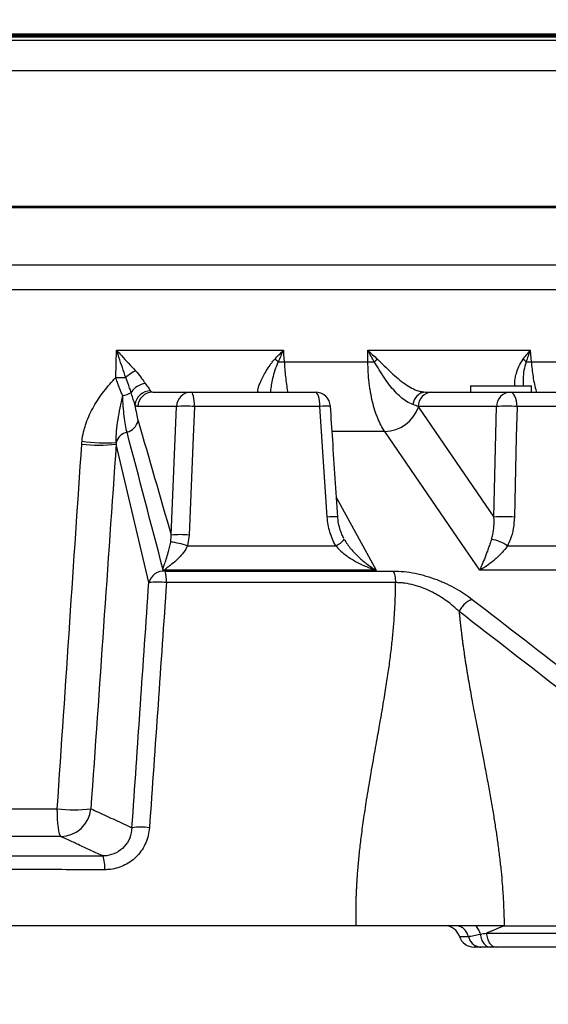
# Model space of a CAD drawing. Extents: x 0 to 8410, y 0 to 5940.
# Tile 13 of 158: x 1156 to 1329, y 1527 to 1850. Entities that reach past the tile are written whole.
import ezdxf

# ---------------------------------------------------------------- set-up
doc = ezdxf.new("R2010")
doc.units = 0
doc.header["$LTSCALE"] = 10
doc.layers.get('0').update_dxf_attribs({"linetype": 'CONTINUOUS'})
doc.styles.add('SLDTEXTSTYLE0', font='TXT', dxfattribs={"width": 0.605})
doc.dimstyles.new('SLDDIMSTYLE1', dxfattribs={"dimtxt": 50, "dimasz": 50, "dimexe": 0, "dimexo": 0.0625, "dimgap": 12.5, "dimtad": 1, "dimdec": 1, "dimrnd": 1e-09, "dimzin": 12, "dimtxsty": 'SLDTEXTSTYLE0', "dimsah": 1, "dimcen": 0.09, "dimazin": 3, "dimtfac": 1, "dimtofl": 0, "dimtmove": 0, "dimatfit": 3, "dimtolj": 1, "dimtzin": 12})

# ---------------------------------------------------------------- blocks, each defined once
blk = doc.blocks.new('_D_20')
at = {"color": 7, "linetype": 'CONTINUOUS'}
for p, q in [((286.65, 2500.02), (286.65, 1272.39)), ((1938.65, 2492.02), (1938.65, 1272.39)), ((1938.65, 1287.39), (286.65, 1287.39))]:
    blk.add_line(p, q, dxfattribs=at)
for points in [[(286.65, 1287.39), (336.65, 1279.89), (336.65, 1294.89)], [(1938.65, 1287.39), (1888.65, 1294.89), (1888.65, 1279.89)]]:
    blk.add_solid(points, dxfattribs=at)
at = {"color": 7, "linetype": 'CONTINUOUS', "insert": (1036.26, 1351.84), "char_height": 50, "attachment_point": 1, "style": 'SLDTEXTSTYLE0'}
blk.add_mtext('1652', dxfattribs=at)

msp = doc.modelspace()

# ---------------------------------------------------------------- linework, layer by layer
at = {"color": 8, "linetype": 'CONTINUOUS'}
for p, q in [((1434.222867, 1844.483693), (955.148017, 1844.483693)), ((1122.648021, 1845.107515), (1419.562241, 1845.107515)), ((1447.519591, 1843.32036), (955.148017, 1843.32036)), ((1456.648012, 1833.358427), (1122.648021, 1833.358427)), ((950.148021, 1769.782757), (1467.931082, 1769.782757)), ((1470.534464, 1761.525874), (950.148021, 1761.525874)), ((1187.504923, 1732.844506), (1187.794258, 1741.714408)), ((1187.794258, 1741.714408), (1242.443254, 1741.714408)), ((1270.19315, 1741.714408), (1323.371878, 1741.714408)), ((1242.723053, 1737.985347), (1270.168667, 1737.985347)), ((1323.705604, 1737.985347), (1347.273683, 1737.985347)), ((1207.360064, 1723.283415), (1194.741321, 1723.283415)), ((1205.65935, 1681.148623), (1207.360064, 1723.283415)), ((1254.439836, 1723.283415), (1213.296098, 1723.283415)), ((1312.335839, 1723.283415), (1286.666786, 1723.283415)), ((1286.802997, 1723.079999), (1311.50571, 1687.015195)), ((1311.50571, 1687.015195), (1312.335839, 1723.283415)), ((1355.9527, 1723.283415), (1319.06422, 1723.283415)), ((1275.689324, 1715.105017), (1258.482059, 1715.105017)), ((1198.340116, 1665.527796), (1187.629772, 1710.993965)), ((1259.878194, 1693.389406), (1272.901183, 1669.622039)), ((1205.521991, 1678.840404), (1205.65935, 1681.148623)), ((1211.570082, 1681.148623), (1210.982626, 1677.597021)), ((1210.982626, 1677.597021), (1259.620404, 1677.597021)), ((1315.981989, 1677.597021), (1361.169388, 1677.597021)), ((1203.068798, 1669.534092), (1203.050991, 1669.602369)), ((1203.642977, 1669.622039), (1203.068798, 1669.534092)), ((1203.642977, 1669.622039), (1203.709012, 1669.341196)), ((1272.901183, 1669.622039), (1203.642977, 1669.622039)), ((1374.088457, 1669.622039), (1306.839203, 1669.622039)), ((1203.709012, 1669.341196), (1278.410336, 1669.341196)), ((1279.238766, 1665.527796), (1204.143321, 1665.527796)), ((1309.029465, 1550.58596), (1341.325095, 1550.58596))]:
    msp.add_line(p, q, dxfattribs=at)
at = {"color": 7, "linetype": 'CONTINUOUS'}
for p, q in [((955.223849, 1845.521738), (1428.067824, 1845.521738)), ((955.223849, 1844.521751), (1433.351298, 1844.521751)), ((950.148021, 1789.02175), (1456.648012, 1789.02175)), ((950.148021, 1788.521727), (1457.112124, 1788.521727)), ((1199.625356, 1728.021731), (1212.244106, 1728.021731)), ((1212.244106, 1728.021731), (1252.910366, 1728.021731)), ((1291.115706, 1728.021731), (1316.78476, 1728.021731)), ((1303.848019, 1730.021735), (1303.848019, 1728.021731)), ((1303.848019, 1730.021735), (1323.848014, 1730.021735)), ((1316.78476, 1728.021731), (1353.245129, 1728.021731)), ((1323.848014, 1728.021731), (1323.848014, 1730.021735)), ((1266.294261, 1553.021737), (1127.648021, 1553.021737)), ((1314.85348, 1553.021737), (1341.242423, 1553.021737)), ((1344.579374, 1546.021738), (1312.283745, 1546.021738))]:
    msp.add_line(p, q, dxfattribs=at)
at = {"color": 8, "linetype": 'CONTINUOUS', "flags": 128}
for points in [[(1242.443254, 1741.714408), (1242.546176, 1740.342711), (1242.723053, 1737.985347)], [(1270.168667, 1737.985347), (1270.18415, 1740.342711), (1270.19315, 1741.714408)], [(1323.371878, 1741.714408), (1323.494648, 1740.342711), (1323.705604, 1737.985347)], [(1213.296098, 1723.283415), (1213.266803, 1724.220757), (1213.200776, 1725.115036), (1213.100386, 1725.934123), (1212.969241, 1726.648604), (1212.812049, 1727.232819), (1212.634464, 1727.665787), (1212.44285, 1727.931936), (1212.244106, 1728.021731)], [(1254.439836, 1723.283415), (1254.397249, 1724.220757), (1254.301255, 1725.115036), (1254.155298, 1725.934123), (1253.964623, 1726.648604), (1253.736099, 1727.232819), (1253.477892, 1727.665787), (1253.199314, 1727.931936), (1252.910366, 1728.021731)], [(1319.06422, 1723.283415), (1319.000756, 1724.220757), (1318.85769, 1725.115036), (1318.640163, 1725.934123), (1318.355998, 1726.648604), (1318.015402, 1727.232819), (1317.630594, 1727.665787), (1317.215418, 1727.931936), (1316.78476, 1728.021731)], [(1213.296098, 1723.283415), (1212.887784, 1713.311155), (1211.570082, 1681.148623)], [(1256.856462, 1687.015195), (1256.192272, 1696.987544), (1254.439836, 1723.283415)], [(1319.06422, 1723.283415), (1318.830883, 1713.311155), (1318.214243, 1687.015195)], [(1306.839203, 1669.622039), (1299.619918, 1680.163001), (1275.689324, 1715.105017)], [(1169.461948, 1582.284954), (1169.246083, 1582.588666), (1169.040205, 1583.18551), (1168.850561, 1584.057369), (1168.682908, 1585.177788), (1168.542342, 1586.512749), (1168.43312, 1588.021738), (1168.358562, 1589.658954), (1168.320933, 1591.3747)]]:
    msp.add_lwpolyline(points, dxfattribs=at)
at = {"color": 8, "linetype": 'CONTINUOUS'}
for centre, radius, start, end in [((1233.095413, 1729.914851), 11.054419, 46.24167723, 53.67030811), ((1236.960393, 1847.548376), 109.714472, 271.9746442, 273.01079808), ((1274.729546, 1823.53904), 85.675176, 266.94844289, 268.35772889), ((1231.518942, 1783.946019), 61.492371, 311.51138719, 312.79080819), ((1316.741003, 1733.281955), 7.03477, 41.02024792, 51.93520914), ((1317.850489, 1834.464965), 96.657121, 272.48930038, 273.4728834), ((1199.450133, 1723.513807), 12.69335, 115.49254724, 133.08632714), ((1190.048846, 1781.949938), 49.171282, 267.03442433, 270.85119057), ((1197.887618, 1724.474441), 6.372114, 96.26848878, 147.33674452), ((1188.771703, 1733.781097), 6.964395, 278.29469221, 302.59309872), ((1198.941942, 1723.262862), 5.166629, 90.07839503, 173.73051213), ((1199.676715, 1723.082517), 4.939481, 90.59575716, 177.6690297), ((1212.295469, 1723.082506), 4.939492, 90.5957945, 177.668905), ((1289.389702, 1723.572081), 4.463512, 94.5167119, 175.67146644), ((1291.384606, 1723.311497), 4.717903, 93.26737007, 180.34103977), ((1317.053659, 1723.311497), 4.717903, 93.26737007, 180.34103977), ((1210.328081, 1686.311765), 37.090592, 85.41024154, 94.58975846), ((1256.494914, 1706.757022), 16.653679, 85.16193336, 97.08841588), ((1275.375831, 1727.273206), 12.172227, 271.4758015, 339.84935026), ((1315.70003, 1673.453733), 49.943117, 86.13760629, 93.86239371), ((1189.887394, 1719.770262), 5.066794, 284.9022639, 346.99707401), ((1192.435275, 1709.965034), 5.064234, 104.22980758, 162.28951196), ((1183.66604, 1754.698792), 43.372964, 260.39733564, 275.21858694), ((1181.989558, 1754.913227), 44.279945, 262.68199679, 277.31800321), ((1258.898596, 1670.582753), 16.558849, 85.16274257, 97.08408673), ((1314.859977, 1637.093835), 50.033922, 86.15601689, 93.84398311), ((1208.614716, 1644.161376), 37.10513, 85.4316413, 94.5683587), ((1256.647983, 1684.247669), 7.284669, 294.08163598, 322.16615947), ((1307.473137, 1664.474646), 15.639607, 57.03968741, 78.12317663), ((1202.681158, 1653.75157), 25.249156, 70.8051348, 83.5398573), ((1203.539626, 1663.814354), 5.808604, 88.98049187, 94.82556769), ((1203.415342, 1664.068513), 5.280855, 86.81212912, 163.95844191), ((1188.370294, 1665.662834), 15.773604, 359.50948406, 13.48538681), ((1201.241718, 1643.565224), 22.153417, 82.47390914, 97.52609086), ((1173.829013, 1635.238327), 44.208107, 262.84266968, 277.15733032), ((1169.308116, 1592.361155), 10.077375, 270.87466196, 354.38243043), ((1195.684431, 1563.201101), 22.150886, 82.57325196, 97.42674804), ((1173.462175, 1572.273544), 10.470028, 355.05017835, 20.35221152)]:
    msp.add_arc(centre, radius, start, end, dxfattribs=at)
at = {"color": 7, "linetype": 'CONTINUOUS'}
for centre, radius, start, end in [((1252.91036, 1723.021738), 5, 3.78081965, 90), ((1295.424488, 1548.021721), 5.000017, 17.38942461, 89.97019574), ((1304.963884, 1551.021722), 4.999984, 197.55431132, 270.00009162)]:
    msp.add_arc(centre, radius, start, end, dxfattribs=at)
at = {"color": 8, "linetype": 'CONTINUOUS'}
for points, knots in [([(1187.794258, 1741.714408), (1187.799672, 1741.708268), (1188.307458, 1741.132432), (1189.58812, 1739.704916), (1191.685429, 1737.436889), (1193.214498, 1735.798882), (1193.986995, 1734.971349)], [0, 0, 0, 0, 0.0026537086, 0.2489008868, 0.6205394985, 1, 1, 1, 1]), ([(1190.779311, 1732.784082), (1190.405388, 1733.875908), (1189.653922, 1736.070126), (1188.649527, 1739.060115), (1188.036576, 1740.950981), (1187.797134, 1741.705348), (1187.794258, 1741.714408)], [0, 0, 0, 0, 0.37361780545, 0.75085099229, 0.99700769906, 1, 1, 1, 1]), ([(1239.644391, 1738.820528), (1240.555101, 1739.774701), (1241.471016, 1740.734327), (1242.43776, 1741.708869), (1242.443254, 1741.714408)], [0, 0, 0, 0, 0.9943168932, 1, 1, 1, 1]), ([(1242.443254, 1741.714408), (1242.439362, 1741.706058), (1241.842255, 1740.425144), (1241.289751, 1739.157969), (1240.740848, 1737.899055)], [0, 0, 0, 0, 0.0065186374, 1, 1, 1, 1]), ([(1270.19315, 1741.714408), (1270.198817, 1741.708869), (1271.195515, 1740.734755), (1272.246826, 1739.774913), (1273.292159, 1738.820528)], [0, 0, 0, 0, 0.0056855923, 1, 1, 1, 1]), ([(1272.274172, 1737.899055), (1271.568389, 1739.157975), (1270.857976, 1740.425155), (1270.197456, 1741.706058), (1270.19315, 1741.714408)], [0, 0, 0, 0, 0.9934813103, 1, 1, 1, 1]), ([(1321.078306, 1738.820528), (1321.811418, 1739.775054), (1322.548724, 1740.735039), (1323.367223, 1741.708869), (1323.371878, 1741.714408)], [0, 0, 0, 0, 0.9943127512, 1, 1, 1, 1]), ([(1323.371878, 1741.714408), (1323.368688, 1741.706058), (1322.879498, 1740.425558), (1322.46268, 1739.158174), (1322.04858, 1737.899055)], [0, 0, 0, 0, 0.0065207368, 1, 1, 1, 1]), ([(1234.361346, 1728.021738), (1234.209988, 1728.021738), (1234.120882, 1728.106589), (1234.064263, 1728.346233), (1234.058412, 1728.445007), (1234.071785, 1728.679466), (1234.091229, 1728.815907), (1234.184712, 1729.270975), (1234.293227, 1729.636238), (1234.594814, 1730.476373), (1234.789942, 1730.955371), (1235.253087, 1731.986623), (1235.521341, 1732.540492), (1236.132814, 1733.713137), (1236.478532, 1734.336224), (1237.237457, 1735.604931), (1237.650879, 1736.252945), (1238.337265, 1737.226238), (1238.577229, 1737.550799), (1239.086015, 1738.193532), (1239.354597, 1738.511935), (1239.64439, 1738.820534)], [0, 0, 0, 0, 0.125, 0.125, 0.1875, 0.1875, 0.25, 0.25, 0.375, 0.375, 0.5, 0.5, 0.625, 0.625, 0.75, 0.75, 0.875, 0.875, 0.9375, 0.9375, 1, 1, 1, 1]), ([(1240.740848, 1737.899055), (1240.35336, 1736.992138), (1239.56784, 1735.15363), (1238.896972, 1732.570815), (1238.456103, 1730.298029), (1238.257194, 1728.808528), (1238.247696, 1728.134735), (1238.246103, 1728.021731)], [0, 0, 0, 0, 0.250672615, 0.5081652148, 0.729180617, 0.9545800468, 1, 1, 1, 1]), ([(1242.723053, 1737.985347), (1242.852351, 1736.345582), (1243.114693, 1733.018566), (1243.552073, 1729.661793), (1243.884185, 1728.09681), (1243.900118, 1728.021731)], [0, 0, 0, 0, 0.48058242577, 0.97508127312, 1, 1, 1, 1]), ([(1275.689323, 1715.10502), (1274.847189, 1716.338853), (1274.091883, 1717.778155), (1273.252166, 1719.824822), (1273.089511, 1720.246691), (1272.774945, 1721.115907), (1272.622642, 1721.564505), (1272.185098, 1722.940532), (1271.921016, 1723.891493), (1271.446173, 1725.858324), (1271.235416, 1726.874201), (1270.959495, 1728.446977), (1270.874241, 1728.979416), (1270.717414, 1730.060949), (1270.645676, 1730.611643), (1270.325057, 1733.381332), (1270.187106, 1735.654454), (1270.168664, 1737.985354)], [0, 0, 0, 0, 0.25, 0.25, 0.3125, 0.3125, 0.375, 0.375, 0.5, 0.5, 0.625, 0.625, 0.6875, 0.6875, 0.75, 0.75, 1, 1, 1, 1]), ([(1284.938922, 1723.908966), (1284.241005, 1724.206878), (1282.972053, 1724.748542), (1280.963865, 1726.296141), (1279.09912, 1728.118705), (1277.261014, 1730.316533), (1275.534867, 1732.720896), (1273.905218, 1735.304216), (1272.821788, 1737.02785), (1272.274172, 1737.899055)], [0, 0, 0, 0, 0.1704469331, 0.3099067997, 0.453641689, 0.5914285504, 0.7326965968, 0.8648923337, 1, 1, 1, 1]), ([(1273.292159, 1738.820528), (1274.043554, 1738.100341), (1275.565443, 1736.64166), (1277.788677, 1734.423706), (1280.083978, 1732.384591), (1282.360198, 1730.64399), (1284.625413, 1729.268944), (1286.931024, 1728.247692), (1288.305594, 1728.100291), (1289.038201, 1728.021731)], [0, 0, 0, 0, 0.141002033, 0.2855881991, 0.4246297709, 0.5673190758, 0.7017021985, 0.8410157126, 1, 1, 1, 1]), ([(1318.428596, 1730.021735), (1318.386921, 1730.270634), (1318.275852, 1730.93397), (1318.403671, 1732.333532), (1318.832345, 1734.229576), (1319.618283, 1736.476126), (1320.587457, 1738.032357), (1321.078306, 1738.820528)], [0, 0, 0, 0, 0.1188050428, 0.3166241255, 0.518867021, 0.7563247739, 1, 1, 1, 1]), ([(1322.04858, 1737.899055), (1321.77196, 1736.982738), (1321.218349, 1735.148874), (1321.045115, 1732.569888), (1321.02542, 1730.861021), (1321.153519, 1730.118594), (1321.170231, 1730.021735)], [0, 0, 0, 0, 0.3319716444, 0.66438899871, 0.95621505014, 1, 1, 1, 1]), ([(1323.705604, 1737.985347), (1323.884268, 1736.34557), (1324.24677, 1733.018533), (1324.911016, 1729.661884), (1325.442157, 1728.09681), (1325.467636, 1728.021731)], [0, 0, 0, 0, 0.4805831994, 0.9750826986, 1, 1, 1, 1]), ([(1193.986994, 1734.971346), (1194.670871, 1734.234676), (1195.260533, 1733.498541), (1196.055701, 1732.439961), (1196.306294, 1732.092858), (1196.774575, 1731.426331), (1196.991077, 1731.10867), (1197.191866, 1730.808452)], [0, 0, 0, 0, 0.5, 0.5, 0.75, 0.75, 1, 1, 1, 1]), ([(1176.430798, 1711.933551), (1176.539416, 1712.951713), (1176.711935, 1713.954844), (1177.055957, 1715.439435), (1177.18489, 1715.930936), (1177.469979, 1716.907504), (1177.62663, 1717.393882), (1178.467355, 1719.788834), (1179.321999, 1721.593713), (1181.295452, 1725.04081), (1182.415628, 1726.682188), (1184.23754, 1729.05575), (1184.869339, 1729.833147), (1186.166242, 1731.359664), (1186.830174, 1732.107559), (1187.504925, 1732.844502)], [0, 0, 0, 0, 0.125, 0.125, 0.1875, 0.1875, 0.25, 0.25, 0.5, 0.5, 0.75, 0.75, 0.875, 0.875, 1, 1, 1, 1]), ([(1189.776421, 1726.889562), (1189.568299, 1727.324496), (1189.363821, 1727.778726), (1188.962088, 1728.723442), (1188.764181, 1729.215849), (1188.382433, 1730.218732), (1188.197816, 1730.730853), (1187.84079, 1731.776099), (1187.668681, 1732.30857), (1187.504925, 1732.844502)], [0, 0, 0, 0, 0.25, 0.25, 0.5, 0.5, 0.75, 0.75, 1, 1, 1, 1]), ([(1192.523209, 1727.913474), (1192.373896, 1728.382883), (1191.906349, 1729.85275), (1191.235751, 1731.596921), (1190.779311, 1732.784082)], [0, 0, 0, 0, 0.3193550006, 1, 1, 1, 1]), ([(1197.191866, 1730.808452), (1197.563465, 1730.252838), (1197.903809, 1729.775893), (1198.348993, 1729.178128), (1198.486401, 1728.998622), (1198.734018, 1728.68092), (1198.843866, 1728.54323), (1198.934872, 1728.429491)], [0, 0, 0, 0, 0.5, 0.5, 0.75, 0.75, 1, 1, 1, 1]), ([(1193.806214, 1723.827084), (1193.73999, 1724.032999), (1193.528456, 1724.690734), (1193.103068, 1725.997123), (1192.717632, 1727.270932), (1192.523209, 1727.913474)], [0, 0, 0, 0, 0.184244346, 0.5885123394, 1, 1, 1, 1]), ([(1187.611054, 1711.505605), (1187.578581, 1712.762388), (1187.650249, 1714.004361), (1187.893216, 1716.496461), (1188.065902, 1717.743705), (1188.468938, 1720.273798), (1188.700053, 1721.556445), (1189.079324, 1723.522481), (1189.211336, 1724.18476), (1189.485954, 1725.525085), (1189.628788, 1726.204144), (1189.776421, 1726.889562)], [0, 0, 0, 0, 0.25, 0.25, 0.5, 0.5, 0.75, 0.75, 0.875, 0.875, 1, 1, 1, 1]), ([(1191.190425, 1714.873879), (1191.001136, 1715.604341), (1190.829881, 1716.407077), (1190.521899, 1718.150982), (1190.385177, 1719.092171), (1190.146664, 1721.114642), (1190.044689, 1722.201498), (1189.881212, 1724.468508), (1189.818959, 1725.653156), (1189.776421, 1726.889562)], [0, 0, 0, 0, 0.25, 0.25, 0.5, 0.5, 0.75, 0.75, 1, 1, 1, 1]), ([(1193.806212, 1723.82708), (1193.939548, 1722.803787), (1194.091255, 1721.85994), (1194.430488, 1720.127136), (1194.618009, 1719.338161), (1194.82427, 1718.630225)], [0, 0, 0, 0, 0.5, 0.5, 1, 1, 1, 1]), ([(1168.320933, 1591.3747), (1169.695109, 1611.786505), (1172.379632, 1651.662035), (1175.047248, 1691.532642), (1176.349343, 1710.993965)], [0, 0, 0, 0, 0.5118879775, 1, 1, 1, 1]), ([(1259.620398, 1677.597013), (1258.801655, 1679.03897), (1258.176618, 1680.552617), (1257.488078, 1682.915041), (1257.300848, 1683.718132), (1257.012018, 1685.355915), (1256.911801, 1686.184125), (1256.856458, 1687.015191)], [0, 0, 0, 0, 0.5, 0.5, 0.75, 0.75, 1, 1, 1, 1]), ([(1310.691898, 1679.779445), (1310.843271, 1680.290075), (1311.254128, 1681.676034), (1311.593662, 1684.101767), (1311.535256, 1686.036479), (1311.50571, 1687.015195)], [0, 0, 0, 0, 0.223754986, 0.6073193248, 1, 1, 1, 1]), ([(1318.214243, 1687.015195), (1318.127883, 1685.766628), (1317.952383, 1683.229291), (1317.099568, 1680.063448), (1316.281979, 1678.25908), (1315.981989, 1677.597021)], [0, 0, 0, 0, 0.3801647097, 0.7725699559, 1, 1, 1, 1]), ([(1262.401361, 1679.779449), (1262.724269, 1679.202445), (1263.072899, 1678.653895), (1263.808161, 1677.598728), (1264.194969, 1677.092304), (1264.999956, 1676.113965), (1265.418199, 1675.642121), (1266.282322, 1674.72873), (1266.725704, 1674.289999), (1268.075108, 1673.031162), (1269.004714, 1672.262838), (1270.438438, 1671.201995), (1270.922982, 1670.863857), (1271.659663, 1670.379536), (1271.906607, 1670.222098), (1272.278432, 1669.992336), (1272.402643, 1669.916793), (1272.651602, 1669.767794), (1272.7774, 1669.693733), (1272.901182, 1669.622038)], [0, 0, 0, 0, 0.125, 0.125, 0.25, 0.25, 0.375, 0.375, 0.5, 0.5, 0.75, 0.75, 0.875, 0.875, 0.9375, 0.9375, 0.96875, 0.96875, 1, 1, 1, 1]), ([(1310.691897, 1679.779449), (1310.499308, 1679.202445), (1310.31266, 1678.653895), (1309.947847, 1677.598728), (1309.769724, 1677.092304), (1309.420196, 1676.113965), (1309.248805, 1675.642121), (1308.911667, 1674.72873), (1308.746942, 1674.289999), (1308.266374, 1673.031162), (1307.962161, 1672.262838), (1307.525656, 1671.201995), (1307.383507, 1670.863857), (1307.175137, 1670.379536), (1307.106568, 1670.222098), (1307.00521, 1669.992336), (1306.971664, 1669.916793), (1306.90505, 1669.767794), (1306.871706, 1669.693733), (1306.839203, 1669.622038)], [0, 0, 0, 0, 0.125, 0.125, 0.25, 0.25, 0.375, 0.375, 0.5, 0.5, 0.75, 0.75, 0.875, 0.875, 0.9375, 0.9375, 0.96875, 0.96875, 1, 1, 1, 1]), ([(1203.050991, 1669.602369), (1203.035042, 1669.749993), (1202.974682, 1670.30867), (1203.445511, 1671.453048), (1204.042102, 1673.182591), (1204.663749, 1675.101176), (1205.175169, 1676.98261), (1205.405686, 1678.217401), (1205.521991, 1678.840404)], [0, 0, 0, 0, 0.0609518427, 0.2306701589, 0.4585862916, 0.6890873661, 0.8431319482, 1, 1, 1, 1]), ([(1210.982628, 1677.597013), (1210.760706, 1677.105722), (1210.505737, 1676.647773), (1209.953433, 1675.776603), (1209.655064, 1675.362972), (1209.029321, 1674.574065), (1208.703145, 1674.20062), (1208.041019, 1673.496696), (1207.704593, 1673.165562), (1206.68522, 1672.222339), (1205.989873, 1671.660946), (1204.95917, 1670.886336), (1204.615504, 1670.640142), (1204.139137, 1670.277407), (1203.985748, 1670.157799), (1203.791859, 1669.968596), (1203.732846, 1669.902981), (1203.650794, 1669.766797), (1203.628226, 1669.694561), (1203.642973, 1669.622044)], [0, 0, 0, 0, 0.125, 0.125, 0.25, 0.25, 0.375, 0.375, 0.5, 0.5, 0.75, 0.75, 0.875, 0.875, 0.9375, 0.9375, 0.96875, 0.96875, 1, 1, 1, 1]), ([(1259.620398, 1677.597013), (1260.042556, 1677.096473), (1260.494867, 1676.628149), (1261.44369, 1675.738757), (1261.940413, 1675.317913), (1262.970084, 1674.514985), (1263.50311, 1674.132982), (1264.600853, 1673.402908), (1265.162459, 1673.057065), (1266.867473, 1672.077711), (1268.036517, 1671.497815), (1269.831949, 1670.722276), (1270.437498, 1670.479693), (1271.356286, 1670.139381), (1271.663977, 1670.030004), (1272.126837, 1669.872291), (1272.281385, 1669.820764), (1272.591004, 1669.719798), (1272.747365, 1669.669959), (1272.901182, 1669.622038)], [0, 0, 0, 0, 0.125, 0.125, 0.25, 0.25, 0.375, 0.375, 0.5, 0.5, 0.75, 0.75, 0.875, 0.875, 0.9375, 0.9375, 0.96875, 0.96875, 1, 1, 1, 1]), ([(1315.981991, 1677.597013), (1315.603403, 1677.096473), (1315.222279, 1676.628149), (1314.456114, 1675.738757), (1314.071058, 1675.317913), (1313.297567, 1674.514985), (1312.909127, 1674.132982), (1312.129145, 1673.402908), (1311.739871, 1673.057065), (1310.582782, 1672.077711), (1309.821495, 1671.497815), (1308.692079, 1670.722276), (1308.317727, 1670.479693), (1307.759292, 1670.139381), (1307.573859, 1670.030004), (1307.297262, 1669.872291), (1307.205297, 1669.820764), (1307.021832, 1669.719798), (1306.929576, 1669.669959), (1306.839203, 1669.622038)], [0, 0, 0, 0, 0.125, 0.125, 0.25, 0.25, 0.375, 0.375, 0.5, 0.5, 0.75, 0.75, 0.875, 0.875, 0.9375, 0.9375, 0.96875, 0.96875, 1, 1, 1, 1]), ([(1278.410341, 1669.341191), (1279.589787, 1669.341191), (1280.806615, 1669.274515), (1283.23061, 1669.019139), (1284.444712, 1668.831117), (1286.268942, 1668.463724), (1286.877534, 1668.326972), (1288.095764, 1668.02508), (1288.703622, 1667.860228), (1290.493461, 1667.334552), (1291.653685, 1666.93995), (1293.349834, 1666.28932), (1293.907818, 1666.062608), (1295.009527, 1665.590299), (1295.554412, 1665.34406), (1297.143855, 1664.589959), (1298.151701, 1664.063502), (1301.042625, 1662.42419), (1302.794053, 1661.251887), (1304.403724, 1660.017058)], [0, 0, 0, 0, 0.125, 0.125, 0.25, 0.25, 0.3125, 0.3125, 0.375, 0.375, 0.5, 0.5, 0.5625, 0.5625, 0.625, 0.625, 0.75, 0.75, 1, 1, 1, 1]), ([(1278.410341, 1669.341191), (1278.644259, 1668.933428), (1278.843736, 1668.370692), (1279.132166, 1667.052738), (1279.220899, 1666.298529), (1279.244889, 1665.527804)], [0, 0, 0, 0, 0.5, 0.5, 1, 1, 1, 1]), ([(1266.294266, 1553.021735), (1266.287943, 1553.526141), (1266.275366, 1554.529559), (1266.269765, 1556.026346), (1266.274047, 1557.506726), (1266.289119, 1558.970686), (1266.31473, 1560.41823), (1266.350936, 1561.849357), (1266.3977, 1563.264067), (1266.455059, 1564.662357), (1266.522847, 1566.044243), (1266.664538, 1568.500232), (1266.929778, 1572.094923), (1267.385228, 1576.889063), (1267.97751, 1582.075514), (1268.770099, 1587.901888), (1269.801674, 1594.618894), (1271.070018, 1602.268203), (1272.235219, 1608.885371), (1273.15213, 1614.002072), (1273.710369, 1617.14257), (1274.178408, 1619.785161), (1274.555992, 1621.930014), (1274.844104, 1623.576994), (1275.187106, 1625.567129), (1275.595837, 1628.01678), (1276.084273, 1631.041502), (1276.528648, 1633.914588), (1276.929731, 1636.635909), (1277.295717, 1639.261689), (1277.628708, 1641.829599), (1277.932097, 1644.377007), (1278.203802, 1646.884634), (1278.443829, 1649.352495), (1278.652277, 1651.780588), (1278.829237, 1654.168914), (1278.974722, 1656.517476), (1279.089027, 1658.826267), (1279.171395, 1661.095318), (1279.224877, 1663.324517), (1279.234163, 1664.798059), (1279.238763, 1665.527924)], [0, 0, 0, 0, 0.0132739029, 0.0264058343, 0.0393965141, 0.0522466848, 0.0649571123, 0.0775285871, 0.0899619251, 0.1022579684, 0.1144175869, 0.1264416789, 0.1671430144, 0.2095345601, 0.2536355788, 0.3051299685, 0.3651159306, 0.4336067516, 0.5106101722, 0.5432854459, 0.5714869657, 0.5952151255, 0.614470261, 0.6292526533, 0.6395625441, 0.6680285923, 0.695101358, 0.720782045, 0.7450720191, 0.7679728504, 0.7909902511, 0.8136137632, 0.8358461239, 0.8576902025, 0.879149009, 0.9002257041, 0.9209236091, 0.9412462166, 0.9611972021, 0.9807804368, 1, 1, 1, 1]), ([(1300.080562, 1656.032057), (1300.004201, 1656.106911), (1299.925414, 1656.183523), (1299.768958, 1656.334391), (1299.532957, 1656.56009), (1299.292948, 1656.783948), (1298.807412, 1657.229119), (1298.476368, 1657.522508), (1297.459628, 1658.391714), (1296.75044, 1658.956618), (1295.25887, 1660.052087), (1294.476588, 1660.5827), (1293.236893, 1661.347347), (1292.811067, 1661.597823), (1291.941805, 1662.082983), (1291.500173, 1662.316745), (1290.153085, 1662.990053), (1289.225609, 1663.401846), (1287.78307, 1663.954731), (1287.293188, 1664.128321), (1286.296196, 1664.450834), (1285.796019, 1664.597524), (1284.290283, 1664.992583), (1283.279564, 1665.196341), (1281.751738, 1665.401397), (1281.241935, 1665.452546), (1280.485796, 1665.501539), (1280.235207, 1665.513273), (1279.861965, 1665.523933), (1279.675968, 1665.527529), (1279.490907, 1665.528518), (1279.367741, 1665.528597), (1279.30487, 1665.528334), (1279.244889, 1665.527804)], [0, 0, 0, 0, 0.015625, 0.015625, 0.03125, 0.0625, 0.0625, 0.125, 0.125, 0.25, 0.25, 0.375, 0.375, 0.4375, 0.4375, 0.5, 0.5, 0.625, 0.625, 0.6875, 0.6875, 0.75, 0.75, 0.875, 0.875, 0.9375, 0.9375, 0.96875, 0.96875, 0.984375, 0.9921875, 0.9921875, 1, 1, 1, 1]), ([(1304.403724, 1660.017058), (1304.005469, 1659.917012), (1303.588624, 1659.742005), (1302.760827, 1659.260157), (1302.350026, 1658.953402), (1301.577074, 1658.239932), (1301.215063, 1657.833348), (1300.57738, 1656.962494), (1300.301825, 1656.498383), (1300.083794, 1656.02957)], [0, 0, 0, 0, 0.25, 0.25, 0.5, 0.5, 0.75, 0.75, 1, 1, 1, 1]), ([(1300.083651, 1656.031133), (1300.122673, 1655.611538), (1300.201311, 1654.765939), (1300.329586, 1653.490024), (1300.466484, 1652.196443), (1300.612715, 1650.885349), (1300.768083, 1649.556701), (1300.932642, 1648.21051), (1301.106378, 1646.846773), (1301.289295, 1645.465489), (1301.481391, 1644.06666), (1301.682667, 1642.650285), (1301.893123, 1641.216364), (1302.11276, 1639.764897), (1302.341575, 1638.295883), (1302.579574, 1636.809325), (1302.826736, 1635.305214), (1303.344424, 1632.233088), (1304.232933, 1627.248235), (1305.357143, 1621.293698), (1306.397635, 1615.90561), (1307.263765, 1611.438055), (1308.029947, 1607.533952), (1308.677664, 1604.212227), (1309.194223, 1601.494162), (1309.686579, 1598.845334), (1310.154077, 1596.265483), (1310.596886, 1593.754676), (1311.014964, 1591.312896), (1311.408322, 1588.940145), (1311.77696, 1586.636422), (1312.120875, 1584.401727), (1312.440089, 1582.23606), (1312.85719, 1579.265939), (1313.338856, 1575.51772), (1313.835676, 1571.014721), (1314.180803, 1567.258136), (1314.408207, 1564.147434), (1314.557975, 1561.581615), (1314.683012, 1558.863871), (1314.784766, 1555.994249), (1314.830189, 1554.02912), (1314.853474, 1553.021738)], [0, 0, 0, 0, 0.0120414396, 0.0242667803, 0.0366766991, 0.0492718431, 0.0620528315, 0.0750202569, 0.0881746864, 0.1015166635, 0.1150467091, 0.1287653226, 0.142672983, 0.1567701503, 0.1710572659, 0.185534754, 0.2002030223, 0.2150624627, 0.2755377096, 0.3467142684, 0.3907278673, 0.4347413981, 0.4787549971, 0.5062160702, 0.5329566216, 0.558977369, 0.5842790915, 0.6088626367, 0.6327289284, 0.6558789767, 0.678313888, 0.7000348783, 0.7210432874, 0.7413405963, 0.7862970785, 0.8295324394, 0.8710710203, 0.8940628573, 0.9184449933, 0.9442246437, 0.9714079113, 1, 1, 1, 1]), ([(1076.975109, 1591.3747), (1080.77308, 1591.375639), (1088.372827, 1591.377518), (1099.832421, 1591.379371), (1111.330917, 1591.380545), (1122.803241, 1591.380937), (1134.229083, 1591.380521), (1145.603873, 1591.379353), (1156.977972, 1591.377502), (1164.538698, 1591.375634), (1168.320933, 1591.3747)], [0, 0, 0, 0, 0.1252552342, 0.2506359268, 0.3763955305, 0.5022820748, 0.6264048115, 0.7506495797, 0.8752630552, 1, 1, 1, 1]), ([(1179.337094, 1591.3747), (1180.160207, 1590.996862), (1180.983295, 1590.618773), (1181.806356, 1590.240431), (1183.64235, 1589.396468), (1185.478192, 1588.551026), (1187.313953, 1587.70481), (1189.149714, 1586.858594), (1190.985475, 1586.012378), (1192.821236, 1585.166163)], [0, 0, 0, 0, 0.012923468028, 0.012923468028, 0.012923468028, 0.041751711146, 0.041751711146, 0.041751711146, 0.070579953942, 0.070579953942, 0.070579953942, 0.070579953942]), ([(1169.461948, 1582.284954), (1165.604463, 1582.285786), (1157.88568, 1582.287451), (1146.246861, 1582.289099), (1134.568666, 1582.290162), (1122.846189, 1582.290537), (1111.099538, 1582.290184), (1099.333367, 1582.289138), (1087.567524, 1582.287478), (1079.746558, 1582.285796), (1075.834093, 1582.284954)], [0, 0, 0, 0, 0.124121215, 0.2483650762, 0.3729794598, 0.497717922, 0.6229716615, 0.7483514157, 0.874111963, 1, 1, 1, 1]), ([(1183.278585, 1575.914917), (1183.161639, 1575.968825), (1181.771121, 1576.609815), (1179.10631, 1577.837776), (1175.437899, 1579.530509), (1172.225989, 1581.012661), (1170.28307, 1581.906991), (1169.461948, 1582.284954)], [0, 0, 0, 0, 0.0253615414, 0.3015554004, 0.5777492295, 0.8215473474, 1, 1, 1, 1]), ([(1192.82124, 1585.166161), (1192.652277, 1584.02928), (1192.315292, 1581.761849), (1190.432856, 1578.85997), (1187.770311, 1576.802016), (1185.207154, 1575.983589), (1183.692927, 1575.92967), (1183.278585, 1575.914917)], [0, 0, 0, 0, 0.23347133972, 0.46564267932, 0.6934319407, 0.91611291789, 1, 1, 1, 1]), ([(1198.547622, 1585.166161), (1198.445687, 1584.314978), (1198.24182, 1582.612638), (1197.405164, 1580.174314), (1196.189921, 1577.915746), (1194.608483, 1575.904206), (1192.706238, 1574.211237), (1190.561364, 1572.874989), (1188.225873, 1571.94776), (1185.979658, 1571.445018), (1184.519313, 1571.392622), (1183.893157, 1571.370156)], [0, 0, 0, 0, 0.1150968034, 0.2301901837, 0.3456700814, 0.4611452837, 0.5756487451, 0.6901489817, 0.8027961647, 0.9154444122, 1, 1, 1, 1]), ([(1062.017457, 1575.914917), (1068.292952, 1575.928509), (1079.337211, 1575.952429), (1095.235361, 1575.977788), (1109.663064, 1575.990712), (1124.131724, 1575.99449), (1141.25052, 1575.987828), (1161.009545, 1575.963394), (1175.849282, 1575.931089), (1183.278585, 1575.914917)], [0, 0, 0, 0, 0.1559695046, 0.2744911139, 0.3931372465, 0.5121597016, 0.6313082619, 0.8154197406, 1, 1, 1, 1]), ([(1183.893157, 1571.370156), (1176.407402, 1571.38621), (1161.416767, 1571.418359), (1141.483051, 1571.442631), (1124.213478, 1571.449265), (1109.62559, 1571.445586), (1095.027568, 1571.432784), (1078.926557, 1571.40756), (1067.743731, 1571.38369), (1061.402885, 1571.370156)], [0, 0, 0, 0, 0.18411878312, 0.36870797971, 0.4872139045, 0.60584463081, 0.72485256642, 0.84398689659, 1, 1, 1, 1]), ([(1303.102875, 1549.521738), (1302.967482, 1550.024982), (1302.763414, 1550.502888), (1302.238068, 1551.360853), (1301.916877, 1551.740768), (1301.189166, 1552.364966), (1300.782765, 1552.609144), (1299.92499, 1552.937557), (1299.473757, 1553.021738), (1299.022449, 1553.021738)], [0, 0, 0, 0, 0.25, 0.25, 0.5, 0.5, 0.75, 0.75, 1, 1, 1, 1]), ([(1303.102634, 1549.521738), (1303.641548, 1549.521537), (1304.241648, 1549.634968), (1305.56123, 1549.921803), (1306.280837, 1550.101325), (1307.052544, 1550.251236)], [0, 0, 0, 0, 0.5, 0.5, 1, 1, 1, 1]), ([(1307.052544, 1550.251236), (1306.899289, 1550.776804), (1306.688558, 1551.28827), (1306.174556, 1552.228615), (1305.871383, 1552.65731), (1305.538158, 1553.021738)], [0, 0, 0, 0, 0.5, 0.5, 1, 1, 1, 1]), ([(1307.052544, 1550.251236), (1307.110792, 1549.668251), (1307.235815, 1549.101678), (1307.604032, 1548.071055), (1307.847129, 1547.607273), (1308.421398, 1546.839821), (1308.752419, 1546.536352), (1309.461515, 1546.127257), (1309.839404, 1546.021738), (1310.217392, 1546.021738)], [0, 0, 0, 0, 0.25, 0.25, 0.5, 0.5, 0.75, 0.75, 1, 1, 1, 1]), ([(1309.029467, 1550.585959), (1309.064666, 1549.970174), (1309.175303, 1549.364685), (1309.532544, 1548.255904), (1309.779036, 1547.752959), (1310.374543, 1546.917744), (1310.723372, 1546.585735), (1311.476164, 1546.137662), (1311.879893, 1546.021738), (1312.283749, 1546.021738)], [0, 0, 0, 0, 0.25, 0.25, 0.5, 0.5, 0.75, 0.75, 1, 1, 1, 1]), ([(1314.853474, 1553.021738), (1314.486883, 1552.858433), (1313.772014, 1552.53998), (1312.723917, 1552.085163), (1311.728355, 1551.662699), (1310.785022, 1551.273624), (1309.894325, 1550.916447), (1309.316277, 1550.695534), (1309.036523, 1550.588621)], [0, 0, 0, 0, 0.1904192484, 0.3713260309, 0.5427278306, 0.7046334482, 0.8570533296, 1, 1, 1, 1]), ([(1300.228944, 1549.521738), (1300.218422, 1549.521738), (1300.130616, 1549.521738), (1300.511751, 1549.521738), (1301.408624, 1549.521738), (1302.537949, 1549.521738), (1303.102633, 1549.521738)], [0, 0, 0, 0, 0.0417243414, 0.348193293, 0.6740846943, 1, 1, 1, 1]), ([(1303.102634, 1549.521738), (1303.238034, 1549.018494), (1303.442113, 1548.540588), (1303.967488, 1547.682623), (1304.288696, 1547.302708), (1305.016448, 1546.67851), (1305.42287, 1546.434332), (1306.280693, 1546.105919), (1306.73195, 1546.021738), (1307.183282, 1546.021738)], [0, 0, 0, 0, 0.25, 0.25, 0.5, 0.5, 0.75, 0.75, 1, 1, 1, 1])]:
    msp.add_open_spline(points, degree=3, knots=knots, dxfattribs=at)
for points in [[(1198.934872, 1728.429491), (1199.152351, 1728.157685), (1199.382538, 1728.021739), (1199.625353, 1728.021738)], [(1194.741317, 1723.283418), (1194.415891, 1723.283419), (1194.104191, 1723.464663), (1193.806213, 1723.827086)], [(1286.666784, 1723.283418), (1286.132198, 1723.485377), (1285.56955, 1723.699048), (1284.938926, 1723.908966)], [(1286.666784, 1723.283418), (1286.71178, 1723.2147), (1286.757183, 1723.146893), (1286.803, 1723.080003)], [(1194.82427, 1718.630225), (1198.446773, 1706.196953), (1202.057801, 1693.699188), (1205.659352, 1681.148621)], [(1203.050992, 1669.602374), (1199.104855, 1684.733739), (1195.151911, 1699.82749), (1191.190425, 1714.873879)], [(1176.349342, 1710.993973), (1176.370316, 1711.307793), (1176.397454, 1711.620987), (1176.430798, 1711.933551)], [(1187.611054, 1711.505605), (1187.615149, 1711.335178), (1187.6214, 1711.164614), (1187.629774, 1710.993973)], [(1187.629774, 1710.993973), (1184.874696, 1671.124515), (1182.110227, 1631.251305), (1179.337094, 1591.3747)], [(1192.821236, 1585.166163), (1194.664519, 1611.954877), (1196.504202, 1638.742113), (1198.340113, 1665.527802)], [(1204.143322, 1665.527802), (1202.281435, 1638.742171), (1200.416147, 1611.954926), (1198.547618, 1585.166163)], [(1304.403724, 1660.017058), (1315.883175, 1651.210813), (1327.331419, 1642.341862), (1338.756115, 1633.426116)], [(1334.345056, 1629.438623), (1322.948713, 1638.353638), (1311.530721, 1647.222469), (1300.083794, 1656.02957)], [(1307.052544, 1550.251236), (1307.72003, 1550.356158), (1308.38443, 1550.468355), (1309.045003, 1550.585959)]]:
    msp.add_open_spline(points, degree=3, dxfattribs=at)
at = {"color": 7, "linetype": 'CONTINUOUS'}
msp.add_open_spline([(1289.038197, 1728.021738), (1289.806183, 1728.021738), (1290.485797, 1728.021738), (1291.115712, 1728.021738)], degree=3, dxfattribs=at)
for points, knots in [([(1260.294562, 1687.082787), (1259.738438, 1695.513199), (1258.940923, 1707.602893), (1258.140547, 1719.692096), (1257.898291, 1723.35123)], [0, 0, 0, 0, 0.6973221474, 1, 1, 1, 1]), ([(1262.330508, 1679.964622), (1262.099116, 1680.39578), (1261.532667, 1681.451259), (1260.913741, 1683.306746), (1260.450124, 1685.26038), (1260.362005, 1686.543997), (1260.324781, 1687.086229)], [0, 0, 0, 0, 0.1979220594, 0.4845141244, 0.7822457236, 1, 1, 1, 1]), ([(1299.022449, 1553.021738), (1298.809605, 1553.021738), (1298.383947, 1553.021738), (1297.741623, 1553.021738), (1297.096608, 1553.021738), (1296.448618, 1553.021738), (1295.797728, 1553.021738), (1295.143919, 1553.021738), (1294.487196, 1553.021738), (1293.827557, 1553.021738), (1293.165004, 1553.021738), (1292.499531, 1553.021738), (1290.99344, 1553.021738), (1288.63497, 1553.021738), (1285.409562, 1553.021738), (1282.170927, 1553.021738), (1279.530098, 1553.021738), (1277.495038, 1553.021738), (1276.066297, 1553.021738), (1274.645609, 1553.021738), (1273.232952, 1553.021738), (1271.828357, 1553.021738), (1270.43174, 1553.021738), (1269.043421, 1553.021738), (1267.662218, 1553.021738), (1266.750699, 1553.021738), (1266.294276, 1553.021738)], [0, 0, 0, 0, 0.0203131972, 0.0406235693, 0.0609349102, 0.0812510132, 0.1015756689, 0.1219126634, 0.1422657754, 0.1626387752, 0.1830354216, 0.2034594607, 0.2239146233, 0.3213238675, 0.4183051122, 0.5152715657, 0.6126366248, 0.6558434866, 0.6989251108, 0.741917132, 0.7848554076, 0.8277759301, 0.8707147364, 0.9137078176, 0.9567910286, 1, 1, 1, 1]), ([(1305.538158, 1553.021738), (1304.949701, 1553.021738), (1304.366551, 1553.021738), (1303.225325, 1553.021738), (1302.667804, 1553.021738), (1301.579389, 1553.021738), (1301.048549, 1553.021738), (1300.272559, 1553.021738), (1300.017268, 1553.021738), (1299.513319, 1553.021738), (1299.264085, 1553.021738), (1299.021879, 1553.021738)], [0, 0, 0, 0, 0.25, 0.25, 0.5, 0.5, 0.75, 0.75, 0.875, 0.875, 1, 1, 1, 1]), ([(1314.853474, 1553.021738), (1313.407373, 1553.021738), (1311.891346, 1553.021738), (1308.769906, 1553.021738), (1307.162382, 1553.021738), (1305.538158, 1553.021738)], [0, 0, 0, 0, 0.5, 0.5, 1, 1, 1, 1]), ([(1307.183286, 1546.021738), (1307.153785, 1546.021738), (1306.67346, 1546.021738), (1305.882259, 1546.021738), (1305.197324, 1546.021738), (1304.915601, 1546.021738), (1304.982592, 1546.021738), (1304.990759, 1546.021738)], [0, 0, 0, 0, 0.0206549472, 0.336300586, 0.6519210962, 0.9575672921, 1, 1, 1, 1]), ([(1310.217386, 1546.021738), (1309.651431, 1546.021738), (1308.506878, 1546.021738), (1307.62772, 1546.021738), (1307.183286, 1546.021738)], [0, 0, 0, 0, 0.4944767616, 1, 1, 1, 1]), ([(1312.283745, 1546.021738), (1312.283372, 1546.021738), (1311.596561, 1546.021738), (1310.906786, 1546.021738), (1310.217386, 1546.021738)], [0, 0, 0, 0, 0.0005424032, 1, 1, 1, 1])]:
    msp.add_open_spline(points, degree=3, knots=knots, dxfattribs=at)

# ---------------------------------------------------------------- dimensions: what is measured, and where the dimension line sits
dim = msp.add_linear_dim(base=(286.648021, 1287.386716), p1=(1938.648021, 2512.021738), p2=(286.648021, 2520.021738), angle=0, dimstyle='SLDDIMSTYLE1', dxfattribs=at)
dim.commit()
dim.dimension.update_dxf_attribs({"geometry": '_D_20', "text_midpoint": (1112.648021, 1287.386716), "dimtype": 160})

doc.saveas('drawing.dxf')
